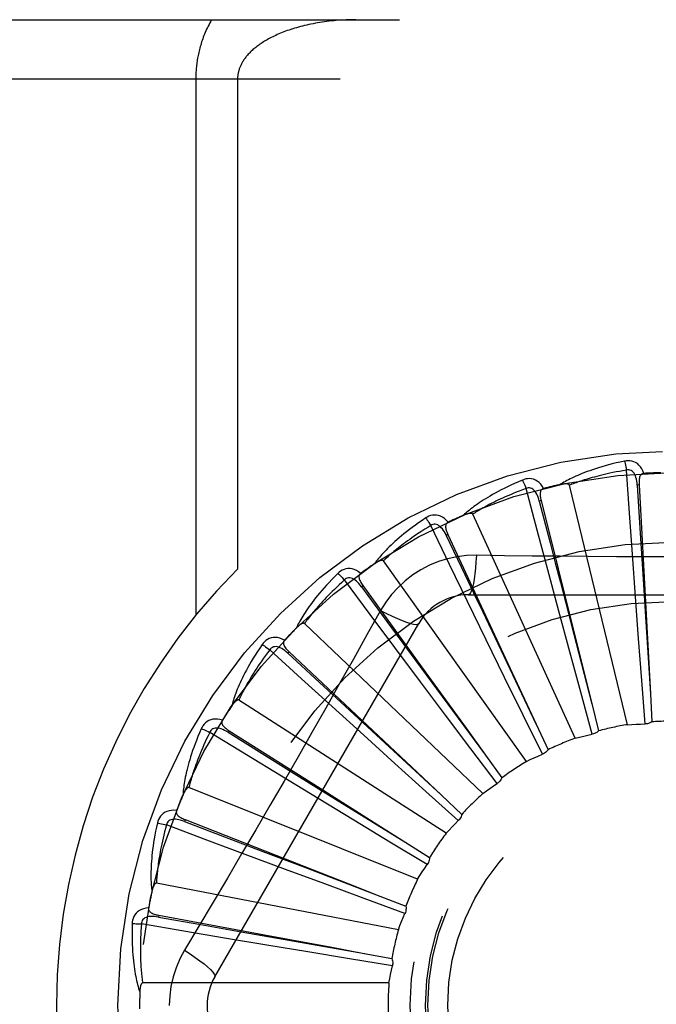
# Model space of a CAD drawing. Header units: inches. Extents: x 0 to 80, y 0 to 51.8.
# Tile 38 of 50: x 21.1 to 21.4, y 29.8 to 30.3. Entities that reach past the tile are written whole.
import ezdxf

# ---------------------------------------------------------------- set-up
doc = ezdxf.new("R2010")
doc.units = ezdxf.units.IN
doc.header["$LTSCALE"] = 4.4
doc.header["$MEASUREMENT"] = 0
doc.linetypes.add('HIDDEN', pattern=[0.2, 0.1, -0.1])
doc.layers.add('DOOR_ASSEMBLY', color=7, linetype='CONTINUOUS')

msp = doc.modelspace()

# ---------------------------------------------------------------- linework, layer by layer
at = {"layer": 'DOOR_ASSEMBLY', "color": 8, "linetype": 'HIDDEN'}
for p, q in [((20.8413366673, 30.2754061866), (21.9033366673, 30.2754061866)), ((20.8113366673, 30.2454061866), (21.9033366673, 30.2454061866)), ((21.1780498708, 30.2454061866), (21.1780498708, 29.9733844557)), ((21.1992630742, 30.2454061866), (21.1992630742, 29.9967736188)), ((21.3980552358, 30.0251477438), (21.396529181, 30.0469458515)), ((21.39704295, 29.9178451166), (21.3675804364, 30.0392912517)), ((21.4029137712, 30.039457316), (21.4019556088, 30.0394047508)), ((21.4029137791, 30.0394571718), (21.4068524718, 29.9674675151)), ((21.3511849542, 30.0165124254), (21.3455611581, 30.0376278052)), ((21.3532475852, 30.0314828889), (21.352316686, 30.0312499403)), ((21.3532476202, 30.0314827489), (21.3707392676, 29.961539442)), ((21.3704981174, 29.9109573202), (21.3185841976, 30.0246329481)), ((21.3995309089, 30.0043228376), (21.3980552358, 30.0251477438)), ((21.3067959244, 29.9991628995), (21.2972776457, 30.0188323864)), ((21.3059881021, 30.0142531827), (21.3051181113, 30.0138482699)), ((21.305988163, 30.0142530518), (21.3364005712, 29.948884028)), ((21.3565750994, 29.9963431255), (21.3511849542, 30.0165124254)), ((21.4011028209, 29.9826259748), (21.3995309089, 30.0043228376)), ((21.3457365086, 29.8991703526), (21.2732474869, 30.0009669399)), ((21.3159057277, 29.9803781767), (21.3067959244, 29.9991628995)), ((21.3622247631, 29.9753358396), (21.3565750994, 29.9963431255)), ((21.2664924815, 29.9737262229), (21.2534237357, 29.9912389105)), ((21.2628434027, 29.9883909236), (21.2620657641, 29.9878286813)), ((21.2628434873, 29.9883908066), (21.2948279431, 29.9441445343)), ((21.3163947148, 29.983739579), (21.5232786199, 29.983739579)), ((21.3254289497, 29.9608197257), (21.3159057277, 29.9803781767)), ((21.4026617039, 29.9614815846), (21.4011028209, 29.9826259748)), ((21.278992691, 29.9570050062), (21.2664924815, 29.9737262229)), ((21.3677570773, 29.9548685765), (21.3622247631, 29.9753358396)), ((21.4060068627, 29.9752834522), (21.408697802, 29.9334644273)), ((21.1876936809, 29.7899895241), (21.2911356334, 29.9691562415)), ((21.3236530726, 29.8829102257), (21.2332088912, 29.9691485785)), ((21.368429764, 29.969054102), (21.3789863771, 29.928500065)), ((21.4068524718, 29.9674675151), (21.4086941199, 29.9335222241)), ((21.3347347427, 29.9417693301), (21.3254289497, 29.9608197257)), ((21.3707392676, 29.961539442), (21.3789718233, 29.9285561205)), ((21.4042519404, 29.9402465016), (21.4026617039, 29.9614815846)), ((21.2317312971, 29.9411217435), (21.2155844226, 29.9558446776)), ((21.225372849, 29.9548308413), (21.2247156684, 29.9541315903)), ((21.2253729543, 29.9548307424), (21.2651530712, 29.917437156)), ((21.2920452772, 29.9396022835), (21.278992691, 29.9570050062)), ((21.2873231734, 29.953479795), (21.3001404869, 29.9360766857)), ((21.3327106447, 29.9558258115), (21.350751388, 29.918002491)), ((21.3733373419, 29.9343181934), (21.3677570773, 29.9548685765)), ((21.3364005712, 29.948884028), (21.3507264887, 29.9180547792)), ((21.2471701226, 29.9270683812), (21.2317312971, 29.9411217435)), ((21.3047882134, 29.9226572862), (21.2920452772, 29.9396022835)), ((21.3441033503, 29.9226463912), (21.3347347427, 29.9417693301)), ((21.4059297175, 29.9182185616), (21.4042519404, 29.9402465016)), ((21.3001404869, 29.9360766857), (21.3250133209, 29.902351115)), ((21.3791536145, 29.9130058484), (21.3733373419, 29.9343181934)), ((21.4086941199, 29.9335222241), (21.4094507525, 29.9192829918)), ((21.3050459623, 29.8627646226), (21.1999155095, 29.9303278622)), ((21.3789718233, 29.9285561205), (21.382409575, 29.9147174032)), ((21.2632803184, 29.9124503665), (21.2471701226, 29.9270683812)), ((21.2560172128, 29.9251834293), (21.2718964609, 29.9105205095)), ((21.3176065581, 29.9056529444), (21.3047882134, 29.9226572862)), ((21.3538479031, 29.9028199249), (21.3441033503, 29.9226463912)), ((21.3507264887, 29.9180547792), (21.3567211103, 29.9051167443)), ((21.2037687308, 29.9025278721), (21.1851273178, 29.9139289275)), ((21.1949307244, 29.9147858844), (21.1944177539, 29.9139748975)), ((21.1949308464, 29.9147858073), (21.241068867, 29.8855964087)), ((21.2789998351, 29.898223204), (21.2632803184, 29.9124503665)), ((21.2718964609, 29.9105205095), (21.3027024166, 29.8821116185)), ((21.3309271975, 29.8880289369), (21.3176065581, 29.9056529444)), ((21.2215881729, 29.8916502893), (21.2037687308, 29.9025278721)), ((21.2948046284, 29.8839520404), (21.2789998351, 29.898223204)), ((21.3249789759, 29.9023977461), (21.3333138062, 29.8908280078)), ((21.240173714, 29.8803453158), (21.2215881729, 29.8916502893)), ((21.2306321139, 29.8914737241), (21.2489993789, 29.8800809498)), ((21.2905876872, 29.8394616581), (21.1745706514, 29.8859078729)), ((21.3112199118, 29.8691674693), (21.2948046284, 29.8839520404)), ((21.2583016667, 29.8693501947), (21.240173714, 29.8803453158)), ((21.2489993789, 29.8800809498), (21.2846250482, 29.8580155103)), ((21.3026598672, 29.8821509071), (21.3130336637, 29.872367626)), ((21.1726172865, 29.8697033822), (21.1722670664, 29.8688099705)), ((21.172617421, 29.8697033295), (21.2234457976, 29.8497730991)), ((21.2765216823, 29.8583280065), (21.2583016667, 29.8693501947)), ((21.1836154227, 29.8593394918), (21.1631532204, 29.8670066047)), ((21.2031714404, 29.8520308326), (21.1836154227, 29.8593394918)), ((21.2954383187, 29.8469172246), (21.2765216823, 29.8583280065)), ((21.2120853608, 29.8535690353), (21.2322768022, 29.845858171)), ((21.2845758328, 29.8580460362), (21.2966136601, 29.8504028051)), ((21.2235605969, 29.8444474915), (21.2031714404, 29.8520308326)), ((21.2434417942, 29.8370818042), (21.2235605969, 29.8444474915)), ((21.2322768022, 29.845858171), (21.271434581, 29.830933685)), ((21.2808008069, 29.813843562), (21.1580903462, 29.8374940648)), ((21.2634185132, 29.8297069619), (21.2434417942, 29.8370818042)), ((21.284152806, 29.8220823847), (21.2634185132, 29.8297069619)), ((21.271380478, 29.8309543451), (21.284647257, 29.8257274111)), ((21.1592390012, 29.8212127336), (21.1590641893, 29.8202691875)), ((21.1592391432, 29.8212127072), (21.2129208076, 29.8112619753)), ((21.1719997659, 29.8131175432), (21.1504563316, 29.8167736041)), ((21.1925855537, 29.8096419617), (21.1719997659, 29.8131175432)), ((21.2140414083, 29.8060543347), (21.1925855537, 29.8096419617)), ((21.2010472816, 29.8128393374), (21.222333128, 29.8090890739)), ((21.222333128, 29.8090890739), (21.2636077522, 29.8018449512)), ((21.234957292, 29.8025842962), (21.2140414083, 29.8060543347)), ((21.2559687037, 29.7991233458), (21.234957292, 29.8025842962)), ((21.2777712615, 29.7955605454), (21.2559687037, 29.7991233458)), ((21.2635507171, 29.8018549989), (21.2775669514, 29.7992332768)), ((21.2760390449, 29.7868362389), (21.151070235, 29.7868362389))]:
    msp.add_line(p, q, dxfattribs=at)
for points in [[(21.1860883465, 30.2754061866), (21.1856331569, 30.2746033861), (21.1851922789, 30.2737976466), (21.1847656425, 30.2729886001), (21.1843534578, 30.2721773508), (21.1839559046, 30.2713646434), (21.1835730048, 30.2705511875), (21.1832048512, 30.2697377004), (21.1828514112, 30.2689249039), (21.1825127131, 30.2681135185), (21.1821886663, 30.267304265), (21.181879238, 30.2664978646), (21.1815842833, 30.2656950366), (21.1813037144, 30.2648965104), (21.1810373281, 30.2641029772), (21.1807849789, 30.263315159), (21.1805464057, 30.2625336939), (21.1803214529, 30.2617594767), (21.1801096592, 30.260992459), (21.1799106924, 30.2602331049), (21.17972401, 30.2594807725), (21.1795490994, 30.258735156), (21.1793855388, 30.2579957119), (21.1792328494, 30.2572619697), (21.1790906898, 30.2565334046), (21.1789586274, 30.2558093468), (21.1788364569, 30.2550897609), (21.1787238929, 30.2543743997), (21.1786207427, 30.2536632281), (21.178526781, 30.2529561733), (21.1784418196, 30.2522531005), (21.1783656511, 30.251553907), (21.1782981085, 30.2508584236), (21.1782390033, 30.2501665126), (21.1781881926, 30.2494779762), (21.1781455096, 30.248792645), (21.1781108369, 30.2481102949), (21.1780840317, 30.2474307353), (21.1780650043, 30.2467536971), (21.1780536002, 30.2460788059), (21.1780498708, 30.2454061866)], [(21.2592630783, 30.2754061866), (21.2580075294, 30.2753996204), (21.2567544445, 30.2753799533), (21.2555033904, 30.2753472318), (21.2542556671, 30.2753015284), (21.2530121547, 30.2752429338), (21.2517736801, 30.2751715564), (21.2505411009, 30.2750875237), (21.2493152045, 30.2749909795), (21.248096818, 30.2748820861), (21.24688668, 30.2747610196), (21.2456855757, 30.2746279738), (21.2444941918, 30.2744831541), (21.2433132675, 30.2743267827), (21.2421434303, 30.2741590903), (21.2409853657, 30.2739803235), (21.2398396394, 30.2737907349), (21.2387068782, 30.2735905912), (21.2375875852, 30.2733801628), (21.2364823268, 30.2731597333), (21.2353915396, 30.2729295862), (21.2343157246, 30.2726900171), (21.2332552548, 30.2724413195), (21.2322105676, 30.2721837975), (21.2311819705, 30.27191775), (21.2301698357, 30.2716434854), (21.2291744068, 30.271361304), (21.2281959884, 30.2710715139), (21.2272347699, 30.2707744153), (21.2262909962, 30.2704703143), (21.2253648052, 30.2701595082), (21.2244563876, 30.2698422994), (21.2235658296, 30.2695189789), (21.2226932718, 30.2691898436), (21.2218387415, 30.2688551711), (21.2210023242, 30.2685152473), (21.2201839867, 30.2681703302), (21.219383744, 30.2678206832), (21.2186015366, 30.2674665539), (21.2178373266, 30.2671081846), (21.2170910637, 30.2667458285), (21.2163627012, 30.2663797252), (21.2156521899, 30.2660101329), (21.2149595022, 30.2656373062), (21.2142845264, 30.2652614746), (21.2136272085, 30.2648828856), (21.2129873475, 30.2645017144), (21.2123648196, 30.264118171), (21.211759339, 30.2637323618), (21.2111707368, 30.2633444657), (21.2105985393, 30.2629544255), (21.2100420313, 30.2625619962), (21.2095017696, 30.2621678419), (21.2089774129, 30.2617718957), (21.2084709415, 30.2613761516), (21.2079844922, 30.2609826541), (21.207517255, 30.2605914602), (21.2070702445, 30.2602041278), (21.206640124, 30.2598182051), (21.2062239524, 30.259431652), (21.2058215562, 30.2590444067), (21.205431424, 30.2586552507), (21.2050546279, 30.2582654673), (21.2046918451, 30.2578759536), (21.2043427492, 30.257486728), (21.2040072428, 30.2570979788), (21.2036853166, 30.2567100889), (21.2033769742, 30.2563234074), (21.2030820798, 30.2559382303), (21.2028005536, 30.2555548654), (21.2025322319, 30.2551736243), (21.2022770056, 30.2547948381), (21.2020346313, 30.2544187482), (21.2018049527, 30.2540456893), (21.2015875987, 30.2536756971), (21.2013822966, 30.2533089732), (21.2011885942, 30.2529453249), (21.2010060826, 30.2525846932), (21.2008343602, 30.2522268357), (21.2006729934, 30.2518715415), (21.2005216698, 30.2515186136), (21.2003800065, 30.2511678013), (21.2002477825, 30.2508190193), (21.200124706, 30.250472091), (21.2000106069, 30.2501270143), (21.1999052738, 30.2497837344), (21.1998085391, 30.2494422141), (21.1997202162, 30.2491024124), (21.1996401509, 30.248764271), (21.1995681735, 30.2484277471), (21.1995041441, 30.2480927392), (21.1994478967, 30.2477590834), (21.1993993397, 30.2474269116), (21.1993584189, 30.2470974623), (21.1993248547, 30.2467672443), (21.1992982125, 30.2464330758), (21.1992789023, 30.2460952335), (21.1992672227, 30.2457528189), (21.1992630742, 30.2454061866)], [(21.3955862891, 30.0515227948), (21.3934070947, 30.0510548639), (21.3913274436, 30.0505782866), (21.3893489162, 30.050096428), (21.3874651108, 30.0496101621), (21.3856715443, 30.0491203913), (21.3839641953, 30.0486286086), (21.382338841, 30.0481357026), (21.3807917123, 30.0476430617), (21.3793188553, 30.0471515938), (21.3779166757, 30.0466626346), (21.3765813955, 30.0461771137), (21.3753096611, 30.0456963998), (21.3740975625, 30.0452220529), (21.3729430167, 30.0447538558), (21.3718431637, 30.0442920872), (21.3707965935, 30.0438361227), (21.3698016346, 30.0433850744), (21.3688564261, 30.0429393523), (21.3679593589, 30.0424986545), (21.3671081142, 30.0420638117), (21.3663006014, 30.0416352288), (21.365534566, 30.0412136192), (21.3648077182, 30.040800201), (21.3641181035, 30.0403936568), (21.3634628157, 30.039992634), (21.3628425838, 30.0395980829)], [(21.4053319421, 30.0452863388), (21.4048441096, 30.0465540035), (21.4042727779, 30.0476809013), (21.4036149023, 30.0486748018), (21.4028776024, 30.0495260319), (21.4020633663, 30.0502345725), (21.4011838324, 30.0507995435), (21.400240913, 30.0512199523), (21.399267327, 30.0515069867), (21.3982878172, 30.0516609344), (21.397329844, 30.0517060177), (21.3964334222, 30.0516611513), (21.3955862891, 30.0515227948)], [(21.3955862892, 30.051522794), (21.3957394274, 30.050922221), (21.3958994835, 30.0502334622), (21.3960608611, 30.0494800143), (21.3962215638, 30.0486711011), (21.3963794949, 30.0478161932), (21.396528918, 30.0469458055)], [(21.396529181, 30.0469458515), (21.394705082, 30.0466355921), (21.3929568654, 30.0463224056), (21.3912861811, 30.0460058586), (21.3896880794, 30.0456872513), (21.3881591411, 30.0453675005), (21.3866964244, 30.045047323), (21.3852967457, 30.0447275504), (21.383957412, 30.0444087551), (21.3826754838, 30.0440916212), (21.3814485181, 30.043776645), (21.3802738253, 30.0434643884), (21.3791492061, 30.0431553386), (21.3780722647, 30.0428500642), (21.3770409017, 30.0425488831), (21.3760527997, 30.0422523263), (21.3751062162, 30.0419603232), (21.3741990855, 30.0416730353), (21.3733300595, 30.0413902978), (21.3724975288, 30.0411119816), (21.3717002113, 30.0408381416), (21.3709367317, 30.0405687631), (21.3702057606, 30.0403039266), (21.3695059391, 30.040043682), (21.3688359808, 30.0397881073), (21.3681939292, 30.0395373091), (21.3675804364, 30.0392912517)], [(21.4019541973, 30.0394043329), (21.401867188, 30.0404384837), (21.4017368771, 30.0414126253), (21.4015600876, 30.0423288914), (21.4013352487, 30.0431834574), (21.4010578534, 30.0439750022), (21.4007280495, 30.0446964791), (21.400346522, 30.0453455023), (21.3999112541, 30.0459044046), (21.3994221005, 30.0463548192), (21.3988847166, 30.0466960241), (21.3983024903, 30.0469199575), (21.3977003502, 30.0470334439), (21.3971072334, 30.0470416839), (21.3965248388, 30.0469455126)], [(21.4053352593, 30.0452864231), (21.4048785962, 30.0452165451), (21.4044722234, 30.0450710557), (21.4041155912, 30.0448447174), (21.4038103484, 30.0445532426), (21.4035606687, 30.0442101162), (21.4033584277, 30.0438167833), (21.4031981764, 30.0433770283), (21.4030760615, 30.0428973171), (21.4029879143, 30.0423838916), (21.4029292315, 30.0418412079), (21.402894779, 30.0412753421), (21.40288258, 30.0406876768), (21.4028884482, 30.040082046), (21.4029137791, 30.0394571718)], [(21.3437691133, 30.0419435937), (21.3417178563, 30.0410717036), (21.3397659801, 30.0402101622), (21.3379143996, 30.0393625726), (21.3361566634, 30.0385285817), (21.3344881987, 30.037708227), (21.3329047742, 30.0369022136), (21.3314020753, 30.0361106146), (21.3299761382, 30.0353340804), (21.3286229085, 30.0345727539), (21.3273386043, 30.0338272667), (21.3261193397, 30.0330978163), (21.3249615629, 30.0323851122), (21.3238611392, 30.0316899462), (21.3228160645, 30.0310117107), (21.3218234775, 30.0303501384), (21.3208821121, 30.0297043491), (21.3199904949, 30.0290731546), (21.319146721, 30.0284566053), (21.3183492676, 30.0278541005), (21.3175957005, 30.0272660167), (21.3168838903, 30.026692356), (21.3162114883, 30.0261333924), (21.3155760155, 30.0255898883), (21.3149758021, 30.0250601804), (21.3144082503, 30.0245423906), (21.313873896, 30.0240375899)], [(21.3545189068, 30.0376642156), (21.3537999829, 30.038816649), (21.3530257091, 30.0398150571), (21.3521916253, 30.0406664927), (21.3513065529, 30.041362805), (21.350372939, 30.0419044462), (21.3494023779, 30.0422927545), (21.3483969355, 30.0425271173), (21.3473866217, 30.0426247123), (21.3463956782, 30.0425905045), (21.3454464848, 30.0424534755), (21.3445747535, 30.042239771), (21.3437691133, 30.0419435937)], [(21.3437691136, 30.041943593), (21.3440331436, 30.0413828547), (21.3443206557, 30.0407368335), (21.344621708, 30.0400275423), (21.3449325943, 30.0392636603), (21.3452494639, 30.0384540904), (21.3455609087, 30.0376277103)], [(21.3523153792, 30.0312492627), (21.3520342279, 30.0322482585), (21.3517219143, 30.0331801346), (21.3513749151, 30.0340463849), (21.3509924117, 30.0348429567), (21.3505702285, 30.0355676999), (21.3501098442, 30.036213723), (21.3496123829, 30.0367788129), (21.349079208, 30.0372452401), (21.3485136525, 30.0375949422), (21.3479214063, 30.0378282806), (21.3473073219, 30.0379379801), (21.3466945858, 30.03793546), (21.346110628, 30.0378313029), (21.3455569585, 30.0376266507)], [(21.3675804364, 30.0392912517), (21.3675087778, 30.0394486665), (21.367403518, 30.0395806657), (21.3672611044, 30.0396855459), (21.3670921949, 30.0397684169), (21.3669055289, 30.0398330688), (21.366703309, 30.0398817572), (21.3664909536, 30.0399175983), (21.3662675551, 30.0399418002), (21.3660337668, 30.0399564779), (21.3657903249, 30.0399620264), (21.3655380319, 30.0399594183), (21.3652773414, 30.039949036), (21.3650093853, 30.0399316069), (21.3647329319, 30.0399070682), (21.3644474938, 30.0398757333), (21.3641519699, 30.0398372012), (21.3638454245, 30.0397915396), (21.3635268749, 30.0397376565), (21.3631948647, 30.0396743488), (21.3628498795, 30.0396020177)], [(21.4019556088, 30.0394047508), (21.4033352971, 30.0175781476), (21.4039846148, 30.0071994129), (21.4046330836, 29.9968534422), (21.4060068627, 29.9752834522)], [(21.3455611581, 30.0376278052), (21.34382874, 30.0369779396), (21.3421713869, 30.0363395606), (21.3405908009, 30.035712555), (21.3390818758, 30.0350972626), (21.3376410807, 30.0344939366), (21.3362653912, 30.0339027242), (21.3349515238, 30.0333238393), (21.3336967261, 30.0327573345), (21.332497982, 30.0322033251), (21.3313527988, 30.0316618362), (21.3302584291, 30.0311329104), (21.3292126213, 30.03061661), (21.3282129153, 30.0301130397), (21.3272571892, 30.0296221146), (21.3263430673, 30.0291439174), (21.3254688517, 30.0286780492), (21.3246324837, 30.0282242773), (21.3238326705, 30.027782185), (21.3230678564, 30.0273513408), (21.322336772, 30.0269315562), (21.3216380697, 30.0265225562), (21.3209704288, 30.0261241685), (21.3203325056, 30.0257361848), (21.3197230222, 30.0253584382), (21.3191400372, 30.0249906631), (21.3185841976, 30.0246329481)], [(21.3545228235, 30.03766524), (21.3540872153, 30.0375100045), (21.3537154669, 30.03729012), (21.3534080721, 30.0370003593), (21.3531635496, 30.0366564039), (21.3529833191, 30.0362722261), (21.3528591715, 30.0358477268), (21.3527850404, 30.035385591), (21.3527559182, 30.0348914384), (21.3527665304, 30.0343706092), (21.3528116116, 30.0338266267), (21.3528848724, 30.0332644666), (21.3529841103, 30.0326851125), (21.3531044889, 30.0320915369), (21.3532476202, 30.0314827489)], [(21.352316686, 30.0312499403), (21.3578021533, 30.01007888), (21.3604039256, 30.0000105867), (21.3629986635, 29.9899743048), (21.368429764, 29.969054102)], [(21.3060666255, 30.0205634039), (21.3051425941, 30.0215589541), (21.3041933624, 30.0223927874), (21.3032132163, 30.023070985), (21.3022123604, 30.023587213), (21.3011931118, 30.0239423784), (21.3001666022, 30.0241399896), (21.299134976, 30.024179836), (21.2981244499, 30.0240844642), (21.2971578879, 30.0238633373), (21.2962517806, 30.0235491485), (21.2954362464, 30.0231743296), (21.2947012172, 30.0227310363)], [(21.3185841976, 30.0246329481), (21.3184840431, 30.0247739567), (21.3183557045, 30.0248836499), (21.3181960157, 30.0249596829), (21.3180144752, 30.02500909), (21.317818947, 30.0250372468), (21.3176111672, 30.0250467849), (21.3173958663, 30.0250417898), (21.3171719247, 30.0250232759), (21.3169395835, 30.0249934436), (21.3166994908, 30.0249528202), (21.3164522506, 30.0249025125), (21.3161982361, 30.0248429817), (21.3159384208, 30.0247751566), (21.3156716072, 30.0246987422), (21.3153972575, 30.024613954), (21.3151143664, 30.02452019), (21.3148220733, 30.0244173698), (21.3145194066, 30.0243041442), (21.3142049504, 30.0241789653), (21.3138791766, 30.0240423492)], [(21.2947012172, 30.0227310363), (21.2928520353, 30.0214866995), (21.2910984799, 30.0202713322), (21.2894407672, 30.0190886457), (21.2878726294, 30.0179370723), (21.2863895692, 30.0168157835), (21.2849872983, 30.0157246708), (21.2836615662, 30.0146629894), (21.2824083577, 30.0136306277), (21.2812236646, 30.0126269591), (21.2801036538, 30.0116518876), (21.2790444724, 30.010704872), (21.2780424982, 30.0097859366), (21.2770935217, 30.0088950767), (21.2761956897, 30.0080313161), (21.2753462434, 30.0071938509), (21.2745441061, 30.0063815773), (21.2737880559, 30.0055930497), (21.2730762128, 30.004827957), (21.2724071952, 30.0040854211), (21.2717785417, 30.0033653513), (21.2711881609, 30.0026673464), (21.2706336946, 30.001991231), (21.2701125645, 30.0013372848), (21.2696234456, 30.0007035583), (21.2691641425, 30.0000877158), (21.2687349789, 29.9994909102)], [(21.2972776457, 30.0188323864), (21.2956995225, 30.0178664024), (21.2941929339, 30.0169259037), (21.2927595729, 30.016011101), (21.2913943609, 30.0151213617), (21.2900937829, 30.0142562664), (21.2888548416, 30.013415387), (21.2876742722, 30.0125983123), (21.2865493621, 30.0118045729), (21.2854771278, 30.0110337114), (21.284455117, 30.0102852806), (21.2834806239, 30.0095588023), (21.2825514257, 30.0088539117), (21.2816650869, 30.008170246), (21.2808195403, 30.0075073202), (21.2800124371, 30.0068647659), (21.2792421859, 30.0062418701), (21.278506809, 30.0056380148), (21.2778051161, 30.0050525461), (21.2771356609, 30.0044847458), (21.2764972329, 30.0039341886), (21.2758885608, 30.0034003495), (21.2753083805, 30.0028828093), (21.2747554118, 30.0023811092), (21.2742284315, 30.0018948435), (21.2737255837, 30.0014233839), (21.2732474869, 30.0009669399)], [(21.2947012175, 30.0227310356), (21.2950665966, 30.0222303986), (21.2954711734, 30.0216504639), (21.2959010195, 30.021010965), (21.2963508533, 30.020319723), (21.2968152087, 30.0195847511), (21.2972774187, 30.018832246)], [(21.3051169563, 30.0138473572), (21.3046518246, 30.0147750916), (21.3041687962, 30.0156310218), (21.3036641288, 30.0164159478), (21.3031377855, 30.0171257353), (21.3025860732, 30.0177574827), (21.3020117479, 30.018304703), (21.3014163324, 30.0187654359), (21.3008045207, 30.0191225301), (21.300183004, 30.0193588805), (21.2995573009, 30.0194759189), (21.298933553, 30.0194674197), (21.2983323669, 30.0193489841), (21.2977786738, 30.0191361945), (21.2972737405, 30.0188304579)], [(21.3060696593, 30.0205647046), (21.305671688, 30.0203301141), (21.3053485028, 30.0200440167), (21.3051015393, 30.0197013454), (21.304926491, 30.0193173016), (21.3048222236, 30.0189059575), (21.3047806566, 30.0184656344), (21.3047953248, 30.0179978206), (21.3048602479, 30.0175070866), (21.3049692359, 30.0169976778), (21.3051164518, 30.0164720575), (21.3052947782, 30.0159339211), (21.3055018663, 30.0153838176), (21.3057324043, 30.0148237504), (21.305988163, 30.0142530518)], [(21.3051181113, 30.0138482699), (21.3145110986, 29.9940979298), (21.3189712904, 29.9847039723), (21.3234185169, 29.9753401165), (21.3327106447, 29.9558258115)], [(21.320378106, 30.00376049), (21.3154438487, 30.0036103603), (21.3105764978, 30.0030261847), (21.3057910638, 30.002010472), (21.301120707, 30.0005720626), (21.2965895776, 29.9987184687), (21.292240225, 29.9964656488), (21.2881117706, 29.9938277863), (21.2842351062, 29.9908309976), (21.2806436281, 29.9875041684), (21.2773595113, 29.9838627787), (21.2744104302, 29.979929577), (21.2718053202, 29.9757169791)], [(21.320378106, 30.00376049), (21.3201825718, 30.0003751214), (21.3199286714, 29.9971912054), (21.319625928, 29.9943083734), (21.3192756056, 29.9917089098), (21.3188777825, 29.9893979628), (21.318437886, 29.9874357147), (21.3179621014, 29.9858540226), (21.3174575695, 29.9846913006), (21.3169300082, 29.9839792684), (21.3163947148, 29.983739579)], [(21.5192952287, 30.00376049), (21.5051264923, 30.0035510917), (21.4909978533, 30.0033907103), (21.476795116, 30.0032439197), (21.4625842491, 30.0031142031), (21.4483547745, 30.003021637), (21.4341251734, 30.0029544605), (21.4198864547, 30.0029376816), (21.405646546, 30.002951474), (21.3914119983, 30.0030170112), (21.3771768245, 30.0031085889), (21.3629670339, 30.0032381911), (21.3487570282, 30.0033873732), (21.3345976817, 30.0035509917), (21.320378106, 30.00376049)], [(21.2732474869, 30.0009669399), (21.2731224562, 30.001086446), (21.2729756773, 30.0011698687), (21.272804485, 30.0012143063), (21.2726168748, 30.0012284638), (21.2724195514, 30.0012191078), (21.2722137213, 30.001189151), (21.2720032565, 30.0011435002), (21.2717868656, 30.0010829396), (21.2715643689, 30.0010096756), (21.2713363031, 30.0009243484), (21.2711030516, 30.0008281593), (21.2708648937, 30.0007216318), (21.2706226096, 30.000605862), (21.2703750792, 30.0004803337), (21.2701217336, 30.0003451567), (21.2698616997, 30.0001995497), (21.269589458, 30.0000401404), (21.2693183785, 29.9998748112), (21.2690614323, 29.9997111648), (21.2688142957, 29.9995466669)], [(21.2501560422, 29.9945795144), (21.2485757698, 29.9930077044), (21.2470839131, 29.9914824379), (21.2456799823, 29.9900073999), (21.2443581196, 29.9885798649), (21.2431140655, 29.9871981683), (21.2419436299, 29.9858613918), (21.2408427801, 29.9845679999), (21.2398075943, 29.9833171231), (21.2388342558, 29.9821073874), (21.2379190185, 29.9809379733), (21.2370582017, 29.9798076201), (21.2362482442, 29.9787156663), (21.2354850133, 29.9776613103), (21.234766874, 29.9766432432), (21.2340912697, 29.9756601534), (21.2334573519, 29.9747107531), (21.2328641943, 29.9737933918), (21.2323100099, 29.9729074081), (21.2317936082, 29.9720516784), (21.2313125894, 29.9712256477), (21.2308649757, 29.9704285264), (21.2304484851, 29.9696596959), (21.2300605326, 29.9689189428), (21.2297001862, 29.9682041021), (21.2293657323, 29.967512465), (21.2290572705, 29.9668452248)], [(21.2617262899, 29.9946019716), (21.2606305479, 29.9954046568), (21.259540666, 29.9960437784), (21.2584498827, 29.9965242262), (21.2573694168, 29.9968417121), (21.2563013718, 29.9969975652), (21.2552560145, 29.996997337), (21.2542354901, 29.9968412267), (21.2532612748, 29.9965563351), (21.2523540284, 29.9961562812), (21.2515237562, 29.9956762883), (21.2507938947, 29.995153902), (21.2501560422, 29.9945795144)], [(21.2501560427, 29.9945795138), (21.2506095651, 29.9941570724), (21.251116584, 29.9936641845), (21.2516596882, 29.9931175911), (21.2522322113, 29.9925239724), (21.2528272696, 29.9918901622), (21.2534235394, 29.9912387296)], [(21.2617294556, 29.9946042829), (21.2613828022, 29.9942983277), (21.2611194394, 29.9939560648), (21.2609417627, 29.9935728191), (21.2608425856, 29.9931626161), (21.2608180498, 29.9927389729), (21.2608605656, 29.9922987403), (21.2609635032, 29.9918421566), (21.261120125, 29.9913725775), (21.2613235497, 29.9908930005), (21.2615675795, 29.9904047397), (21.2618445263, 29.9899100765), (21.2621519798, 29.9894091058), (21.2624843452, 29.9889027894), (21.2628434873, 29.9883908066)], [(21.2534237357, 29.9912389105), (21.2520569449, 29.9899917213), (21.2507555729, 29.9887830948), (21.2495212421, 29.9876135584), (21.2483490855, 29.9864815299), (21.247235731, 29.985385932), (21.2461783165, 29.9843257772), (21.2451737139, 29.9833000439), (21.2442193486, 29.9823077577), (21.2433123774, 29.981347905), (21.2424504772, 29.9804195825), (21.2416310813, 29.9795218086), (21.2408520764, 29.9786538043), (21.2401111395, 29.9778147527), (21.2394063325, 29.9770037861), (21.238735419, 29.9762200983), (21.238096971, 29.975462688), (21.2374891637, 29.9747305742), (21.2369109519, 29.9740228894), (21.2363610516, 29.9733386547), (21.2358383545, 29.9726772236), (21.2353417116, 29.9720378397), (21.234869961, 29.9714198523), (21.2344219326, 29.9708225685), (21.2339965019, 29.9702453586), (21.2335919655, 29.9696872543), (21.2332088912, 29.9691485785)], [(21.2620648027, 29.9878275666), (21.2614325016, 29.9886505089), (21.2607962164, 29.9893995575), (21.2601521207, 29.99007479), (21.259500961, 29.9906721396), (21.2588396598, 29.9911880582), (21.2581721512, 29.9916166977), (21.2575003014, 29.9919564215), (21.2568319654, 29.9921912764), (21.2561769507, 29.9923057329), (21.2555404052, 29.9923022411), (21.2549295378, 29.9921758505), (21.2543616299, 29.9919457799), (21.2538582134, 29.9916320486), (21.253420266, 29.9912362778)], [(21.2620657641, 29.9878286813), (21.2750267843, 29.9702128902), (21.2873231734, 29.953479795)], [(21.2718053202, 29.9757169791), (21.2649022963, 29.9633417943), (21.2579768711, 29.9510258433), (21.2510026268, 29.9386525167), (21.2440095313, 29.9262806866), (21.2369749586, 29.913911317), (21.2299183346, 29.9015545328), (21.2228135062, 29.8892150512), (21.2156816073, 29.8768898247), (21.2085075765, 29.8645951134), (21.2013106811, 29.8523128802), (21.1940935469, 29.8400716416), (21.1868593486, 29.8278400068), (21.1796379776, 29.8156594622), (21.1723467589, 29.8034496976)], [(21.2718035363, 29.975717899), (21.2748342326, 29.9741939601), (21.2777192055, 29.9728215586), (21.280367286, 29.9716422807), (21.2827935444, 29.9706459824), (21.2849937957, 29.9698350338), (21.286913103, 29.9692348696), (21.2885208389, 29.9688560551), (21.2897799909, 29.9687116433), (21.2906602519, 29.9688124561), (21.2911354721, 29.9691559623)], [(21.2332088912, 29.9691485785), (21.2330635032, 29.9692422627), (21.232903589, 29.9692963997), (21.2327270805, 29.969307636), (21.2325401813, 29.9692860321), (21.2323481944, 29.9692395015), (21.2321517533, 29.9691711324), (21.2319537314, 29.9690864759), (21.2317527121, 29.9689860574), (21.2315481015, 29.9688720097), (21.2313403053, 29.9687450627), (21.231129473, 29.9686064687), (21.2309157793, 29.9684567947), (21.2306997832, 29.9682972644), (21.2304804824, 29.9681271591), (21.2302572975, 29.967946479), (21.230029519, 29.9677542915), (21.2297961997, 29.9675500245), (21.2295574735, 29.9673325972), (21.2293131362, 29.9671005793), (21.2290632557, 29.9668544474)], [(21.2117435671, 29.9585064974), (21.2104893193, 29.9566640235), (21.209313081, 29.9548839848), (21.2082136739, 29.953169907), (21.2071858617, 29.9515180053), (21.206225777, 29.9499258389), (21.2053294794, 29.9483917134), (21.2044932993, 29.9469133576), (21.2037135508, 29.9454891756), (21.2029867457, 29.9441170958), (21.202309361, 29.9427956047), (21.2016780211, 29.9415227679), (21.2010893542, 29.9402972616), (21.200539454, 29.9391175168), (21.2000269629, 29.9379819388), (21.1995496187, 29.9368887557), (21.1991068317, 29.9358365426), (21.1986980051, 29.9348235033), (21.198321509, 29.9338486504), (21.1979763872, 29.9329106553), (21.1976603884, 29.9320085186), (21.1973717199, 29.9311410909), (21.1971082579, 29.9303073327), (21.1968675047, 29.9295065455), (21.1966489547, 29.928736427), (21.196451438, 29.9279939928), (21.1962748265, 29.9272804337)], [(21.2231004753, 29.9607182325), (21.2218726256, 29.9612990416), (21.2206814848, 29.9617203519), (21.219519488, 29.9619856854), (21.2183984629, 29.9620929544), (21.2173202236, 29.9620438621), (21.2162938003, 29.9618458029), (21.2153212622, 29.9614993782), (21.2144185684, 29.9610352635), (21.2136034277, 29.9604707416), (21.2128789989, 29.9598422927), (21.2122611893, 29.9591912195), (21.2117435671, 29.9585064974)], [(21.2117435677, 29.9585064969), (21.2122688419, 29.9581775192), (21.212859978, 29.9577894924), (21.213496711, 29.9573555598), (21.214171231, 29.9568810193), (21.2148754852, 29.9563712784), (21.2155842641, 29.9558444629)], [(21.2231030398, 29.960720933), (21.2228206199, 29.9603550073), (21.22262683, 29.9599691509), (21.2225249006, 29.9595592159), (21.2225051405, 29.959137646), (21.2225612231, 29.958717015), (21.2226862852, 29.9582927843), (21.2228737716, 29.9578639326), (21.2231164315, 29.9574324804), (21.2234069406, 29.9570000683), (21.2237389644, 29.9565668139), (21.2241045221, 29.9561335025), (21.2245012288, 29.9556997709), (21.2249234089, 29.9552655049), (21.2253729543, 29.9548307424)], [(21.2155844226, 29.9558446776), (21.2144783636, 29.9543613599), (21.2134292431, 29.9529282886), (21.2124385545, 29.9515462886), (21.2115018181, 29.9502128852), (21.2106159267, 29.9489263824), (21.2097782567, 29.947685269), (21.2089859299, 29.9464879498), (21.2082366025, 29.9453329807), (21.2075276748, 29.9442188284), (21.2068570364, 29.9431441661), (21.206222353, 29.9421075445), (21.2056216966, 29.9411077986), (21.2050529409, 29.9401436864), (21.2045143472, 29.9392139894), (21.2040038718, 29.9383174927), (21.2035203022, 29.9374529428), (21.2030620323, 29.9366190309), (21.2026281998, 29.9358147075), (21.2022177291, 29.9350387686), (21.2018296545, 29.9342903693), (21.2014629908, 29.9335685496), (21.2011167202, 29.9328724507), (21.2007898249, 29.9322011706), (21.2004813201, 29.9315538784), (21.2001897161, 29.9309293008), (21.1999155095, 29.9303278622)], [(21.2247149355, 29.9541303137), (21.223938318, 29.9548187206), (21.2231717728, 29.9554338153), (21.2224115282, 29.9559749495), (21.2216590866, 29.9564382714), (21.2209120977, 29.9568197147), (21.2201755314, 29.9571142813), (21.2194515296, 29.9573207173), (21.2187508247, 29.9574248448), (21.218085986, 29.9574132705), (21.2174616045, 29.9572893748), (21.2168856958, 29.9570496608), (21.2163715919, 29.9567162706), (21.2159366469, 29.9563129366), (21.2155815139, 29.9558414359)], [(21.2247156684, 29.9541315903), (21.2407762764, 29.9392870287), (21.2560172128, 29.9251834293)], [(21.2948279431, 29.9441445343), (21.315128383, 29.9160421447), (21.3249789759, 29.9023977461)], [(21.1999155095, 29.9303278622), (21.199755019, 29.9303923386), (21.1995877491, 29.9304152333), (21.1994123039, 29.930392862), (21.1992328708, 29.9303362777), (21.1990531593, 29.9302542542), (21.1988732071, 29.9301499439), (21.198694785, 29.9300293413), (21.1985164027, 29.9298926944), (21.1983370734, 29.9297419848), (21.1981570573, 29.9295780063), (21.197976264, 29.9294020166), (21.1977947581, 29.9292146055), (21.1976128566, 29.9290170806), (21.1974297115, 29.9288085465), (21.1972447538, 29.9285888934), (21.1970574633, 29.9283570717), (21.1968639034, 29.9281078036), (21.1966737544, 29.9278536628), (21.1964964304, 29.9276068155), (21.1963287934, 29.9273632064)], [(21.1915852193, 29.9201368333), (21.1902696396, 29.9204747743), (21.1890202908, 29.9206630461), (21.1878290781, 29.9207036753), (21.1867080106, 29.9205968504), (21.1856585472, 29.9203445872), (21.1846881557, 29.9199558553), (21.1837987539, 29.9194316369), (21.1830002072, 29.9188050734), (21.1823066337, 29.9180964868), (21.181714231, 29.9173422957), (21.1812308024, 29.916586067), (21.1808521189, 29.9158157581)], [(21.1915870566, 29.9201395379), (21.1913790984, 29.9197270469), (21.191261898, 29.9193116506), (21.1912394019, 29.9188898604), (21.1912997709, 29.9184721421), (21.191434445, 29.9180697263), (21.1916375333, 29.9176768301), (21.1919027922, 29.9172912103), (21.1922227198, 29.9169134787), (21.1925898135, 29.9165438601), (21.1929978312, 29.9161812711), (21.1934387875, 29.9158249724), (21.1939104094, 29.9154741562), (21.1944071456, 29.915127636), (21.1949308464, 29.9147858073)], [(21.39704295, 29.9178451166), (21.3992663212, 29.9179891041), (21.4014885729, 29.9180993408), (21.403709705, 29.9181758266), (21.4059297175, 29.9182185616)], [(21.4094507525, 29.9192829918), (21.4089146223, 29.9189690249), (21.4083535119, 29.9187086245), (21.4077616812, 29.9185001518), (21.4071540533, 29.9183472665), (21.4065453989, 29.9182538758), (21.4059297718, 29.9182185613)], [(21.1808521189, 29.9158157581), (21.1799692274, 29.9137692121), (21.1791511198, 29.9117987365), (21.1783959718, 29.9099075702), (21.1776993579, 29.9080910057), (21.1770579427, 29.9063459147), (21.1764681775, 29.9046698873), (21.175926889, 29.9030599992), (21.1754307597, 29.9015139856), (21.1749767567, 29.9000291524), (21.1745617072, 29.8986033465), (21.1741826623, 29.8972340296), (21.173836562, 29.8959192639), (21.1735198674, 29.8946567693), (21.1732315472, 29.893444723), (21.1729697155, 29.8922809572), (21.1727340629, 29.891163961), (21.1725243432, 29.8900918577), (21.172339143, 29.8890633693), (21.1721777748, 29.8880770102), (21.172038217, 29.8871313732), (21.1719189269, 29.8862249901), (21.1718180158, 29.8853564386), (21.1717331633, 29.8845245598), (21.1716643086, 29.8837269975), (21.1716108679, 29.8829605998), (21.17157249, 29.8822265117)], [(21.1851273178, 29.9139289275), (21.1843219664, 29.9122630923), (21.1835630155, 29.9106573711), (21.1828517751, 29.9091128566), (21.182184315, 29.907626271), (21.1815579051, 29.9061953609), (21.1809702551, 29.904818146), (21.1804188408, 29.903492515), (21.1799016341, 29.9022166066), (21.1794163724, 29.900988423), (21.1789612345, 29.8998062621), (21.1785342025, 29.898668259), (21.1781336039, 29.8975729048), (21.1777575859, 29.8965185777), (21.1774046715, 29.895503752), (21.1770730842, 29.8945268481), (21.1767618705, 29.8935864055), (21.176469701, 29.8926808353), (21.1761959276, 29.8918089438), (21.1759397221, 29.890969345), (21.175700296, 29.8901610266), (21.1754768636, 29.8893828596), (21.1752685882, 29.888633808), (21.1750746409, 29.8879127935), (21.174894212, 29.8872188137), (21.1747260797, 29.8865503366), (21.1745706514, 29.8859078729)], [(21.1808521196, 29.9158157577), (21.1814301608, 29.9155921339), (21.1820840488, 29.9153229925), (21.1827913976, 29.9150174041), (21.1835435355, 29.9146790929), (21.184331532, 29.9143118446), (21.1851272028, 29.9139286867)], [(21.1944172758, 29.9139735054), (21.193524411, 29.914502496), (21.1926553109, 29.9149614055), (21.1918063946, 29.9153488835), (21.1909798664, 29.915661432), (21.1901741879, 29.9158946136), (21.1893951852, 29.9160444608), (21.1886451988, 29.9161101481), (21.1879374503, 29.9160797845), (21.1872868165, 29.9159425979), (21.1866971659, 29.9157027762), (21.1861770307, 29.9153584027), (21.1857353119, 29.9149337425), (21.1853845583, 29.9144553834), (21.1851250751, 29.9139251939)], [(21.1944177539, 29.9139748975), (21.2129974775, 29.9024380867), (21.2306321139, 29.8914737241)], [(21.2651530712, 29.917437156), (21.2904050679, 29.8936844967), (21.3026598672, 29.8821509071)], [(21.3704981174, 29.9109573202), (21.3726540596, 29.9115194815), (21.3748152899, 29.9120482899), (21.3769818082, 29.9125437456), (21.3791536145, 29.9130058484)], [(21.382409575, 29.9147174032), (21.3819425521, 29.9143076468), (21.3814408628, 29.9139457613), (21.380899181, 29.9136290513), (21.3803314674, 29.9133639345), (21.3797514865, 29.9131570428), (21.3791536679, 29.9130058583)], [(21.3567211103, 29.9051167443), (21.356340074, 29.904626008), (21.3559159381, 29.9041757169), (21.3554439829, 29.9037622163), (21.3549367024, 29.90339445), (21.354406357, 29.9030815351), (21.3538479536, 29.9028199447)], [(21.3457365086, 29.8991703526), (21.3477471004, 29.9001303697), (21.3497691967, 29.9010586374), (21.3518027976, 29.9019551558), (21.3538479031, 29.9028199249)], [(21.3333138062, 29.8908280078), (21.3330325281, 29.8902740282), (21.3327012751, 29.8897516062), (21.3323161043, 29.88925626), (21.3318875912, 29.8887991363), (21.3314260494, 29.8883915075), (21.3309272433, 29.8880289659)], [(21.1745706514, 29.8859078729), (21.174400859, 29.8859408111), (21.174232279, 29.885931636), (21.1740642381, 29.8858764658), (21.1738987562, 29.8857869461), (21.1737378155, 29.8856723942), (21.1735808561, 29.8855359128), (21.1734284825, 29.8853837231), (21.1732791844, 29.8852157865), (21.1731316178, 29.8850338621), (21.1729858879, 29.8848387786), (21.1728416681, 29.8846317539), (21.17269891, 29.8844133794), (21.1725576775, 29.8841849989), (21.1724173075, 29.8839455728), (21.1722772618, 29.8836948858), (21.1721372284, 29.8834318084), (21.1719966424, 29.8831556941), (21.1718557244, 29.8828648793), (21.1717145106, 29.8825572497), (21.1715729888, 29.8822335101)], [(21.241068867, 29.8855964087), (21.2703597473, 29.8670519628), (21.2845758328, 29.8580460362)], [(21.3236530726, 29.8829102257), (21.3254456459, 29.884233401), (21.3272555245, 29.8855275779), (21.3290827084, 29.8867927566), (21.3309271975, 29.8880289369)], [(21.1683195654, 29.8743244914), (21.1669638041, 29.8744073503), (21.165701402, 29.874355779), (21.1645240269, 29.8741702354), (21.1634434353, 29.8738531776), (21.1624606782, 29.8734068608), (21.161581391, 29.872841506), (21.1608072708, 29.8721584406), (21.1601417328, 29.8713920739), (21.159594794, 29.8705650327), (21.1591558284, 29.869712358), (21.1588242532, 29.8688783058), (21.1585981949, 29.868050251)], [(21.1683210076, 29.8743283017), (21.1681947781, 29.8738834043), (21.1681582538, 29.8734530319), (21.1682159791, 29.8730345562), (21.1683543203, 29.8726358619), (21.1685627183, 29.8722662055), (21.1688364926, 29.8719188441), (21.169169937, 29.8715903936), (21.1695555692, 29.8712800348), (21.1699859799, 29.8709865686), (21.1704552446, 29.8707077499), (21.1709556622, 29.8704413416), (21.1714851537, 29.87018612), (21.1720384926, 29.8699398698), (21.172617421, 29.8697033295)], [(21.1722668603, 29.8688085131), (21.1712900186, 29.8691589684), (21.1703497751, 29.8694451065), (21.1694428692, 29.8696649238), (21.1685721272, 29.8698154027), (21.1677368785, 29.8698918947), (21.1669435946, 29.8698916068), (21.16619473, 29.8698141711), (21.1655055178, 29.869650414), (21.1648926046, 29.8693925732), (21.1643589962, 29.8690454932), (21.1639134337, 29.8686089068), (21.1635600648, 29.8681083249), (21.1633061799, 29.8675722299), (21.1631517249, 29.8670025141)], [(21.1722670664, 29.8688099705), (21.192694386, 29.8609978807), (21.2120853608, 29.8535690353)], [(21.3050459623, 29.8627646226), (21.3065557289, 29.8644031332), (21.3080879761, 29.8660164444), (21.3096427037, 29.8676045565), (21.3112199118, 29.8691674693)], [(21.3130336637, 29.872367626), (21.3128601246, 29.8717662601), (21.3126340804, 29.8711906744), (21.3123539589, 29.870638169), (21.3120234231, 29.8701144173), (21.3116459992, 29.8696251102), (21.3112199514, 29.8691675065)], [(21.1585981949, 29.868050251), (21.1581185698, 29.8658736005), (21.1576881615, 29.8637839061), (21.1573045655, 29.8617840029), (21.1569643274, 29.8598684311), (21.1566647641, 29.8580334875), (21.156402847, 29.8562761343), (21.1561760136, 29.8545928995), (21.155981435, 29.8529809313), (21.155816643, 29.8514370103), (21.1556789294, 29.8499584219), (21.1555658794, 29.8485421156), (21.1554748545, 29.8471856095), (21.1554028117, 29.845885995), (21.1553490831, 29.8446412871), (21.1553122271, 29.843449), (21.155292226, 29.8423075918), (21.1552891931, 29.8412151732), (21.1553019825, 29.8401702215), (21.1553302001, 29.8391711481), (21.1553721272, 29.8382161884), (21.155426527, 29.8373036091), (21.1554918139, 29.8364316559), (21.1555659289, 29.8355987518), (21.1556492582, 29.8348025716), (21.155741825, 29.83403991), (21.1558430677, 29.8333118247)], [(21.1631532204, 29.8670066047), (21.1626776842, 29.8652184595), (21.1622363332, 29.8634981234), (21.1618302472, 29.8618469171), (21.1614561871, 29.8602608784), (21.1611118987, 29.8587372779), (21.160795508, 29.8572737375), (21.1605049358, 29.8558677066), (21.1602385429, 29.8545169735), (21.1599944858, 29.8532191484), (21.1597712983, 29.8519722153), (21.1595673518, 29.850773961), (21.1593812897, 29.8496225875), (21.1592115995, 29.8485161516), (21.1590571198, 29.8474528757), (21.158916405, 29.8464308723), (21.1587887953, 29.8454485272), (21.1586732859, 29.8445040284), (21.1585694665, 29.8435960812), (21.1584767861, 29.8427231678), (21.158394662, 29.8418841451), (21.1583225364, 29.8410777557), (21.1582597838, 29.840302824), (21.1582057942, 29.8395581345), (21.1581599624, 29.8388425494), (21.1581213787, 29.8381543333), (21.1580903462, 29.8374940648)], [(21.1585981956, 29.8680502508), (21.159208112, 29.8679400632), (21.1599011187, 29.8677995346), (21.1606535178, 29.8676333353), (21.1614560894, 29.8674434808), (21.1622993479, 29.8672319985), (21.163153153, 29.8670063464)], [(21.2234457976, 29.8497730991), (21.2557169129, 29.8371071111), (21.271380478, 29.8309543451)], [(21.2966136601, 29.8504028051), (21.296558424, 29.8497839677), (21.2964450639, 29.8491758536), (21.2962715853, 29.8485728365), (21.2960436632, 29.8479891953), (21.2957666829, 29.8474392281), (21.2954383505, 29.8469172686)], [(21.2905876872, 29.8394616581), (21.2917600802, 29.8413562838), (21.2929593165, 29.8432304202), (21.294185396, 29.8450840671), (21.2954383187, 29.8469172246)], [(21.1580903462, 29.8374940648), (21.1579173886, 29.8374942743), (21.1577535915, 29.8374533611), (21.1575990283, 29.8373673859), (21.1574534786, 29.8372481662), (21.1573171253, 29.8371052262), (21.1571888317, 29.8369415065), (21.1570680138, 29.8367632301), (21.1569531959, 29.8365700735), (21.1568427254, 29.8363635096), (21.1567365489, 29.836144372), (21.1566341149, 29.8359137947), (21.1565352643, 29.8356723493), (21.1564398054, 29.8354213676), (21.1563472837, 29.835159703), (21.1562572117, 29.8348870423), (21.1561694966, 29.8346022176), (21.1560836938, 29.8343044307), (21.1560003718, 29.8339922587), (21.1559200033, 29.8336638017), (21.1558424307, 29.8333196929)], [(21.1541443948, 29.8249369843), (21.1527974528, 29.8247617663), (21.1515676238, 29.8244722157), (21.1504466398, 29.8240672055), (21.1494455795, 29.823551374), (21.1485650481, 29.8229271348), (21.1478086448, 29.8222055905), (21.147177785, 29.8213883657), (21.14666931, 29.8205098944), (21.1462887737, 29.8195942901), (21.1460191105, 29.8186739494), (21.1458513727, 29.8177922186), (21.14578611, 29.8169363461)], [(21.1541450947, 29.8249402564), (21.1541053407, 29.8244799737), (21.1541509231, 29.8240507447), (21.154286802, 29.8236508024), (21.1544980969, 29.8232854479), (21.1547726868, 29.8229619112), (21.1551072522, 29.8226726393), (21.1554968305, 29.8224132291), (21.1559342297, 29.8221814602), (21.1564124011, 29.8219747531), (21.1569259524, 29.8217897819), (21.1574677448, 29.8216228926), (21.1580359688, 29.8214724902), (21.1586259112, 29.8213354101), (21.1592391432, 29.8212127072)], [(21.284647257, 29.8257274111), (21.2847101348, 29.8251093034), (21.2847139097, 29.8244907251), (21.2846576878, 29.8238657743), (21.2845443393, 29.8232495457), (21.2843764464, 29.8226570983), (21.2841528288, 29.8220824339)], [(21.1590642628, 29.8202677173), (21.1580387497, 29.8204269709), (21.1570613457, 29.8205299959), (21.156129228, 29.8205742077), (21.1552457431, 29.8205571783), (21.1544111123, 29.8204742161), (21.1536322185, 29.8203238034), (21.1529115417, 29.8201060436), (21.1522657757, 29.8198148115), (21.1517127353, 29.8194456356), (21.1512544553, 29.8190038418), (21.1508995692, 29.8184908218), (21.1506473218, 29.8179324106), (21.1504994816, 29.8173579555), (21.1504556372, 29.8167693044)], [(21.1590641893, 29.8202691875), (21.1806008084, 29.8164641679), (21.2010472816, 29.8128393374)], [(21.2808008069, 29.813843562), (21.281593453, 29.8159258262), (21.2824163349, 29.8179930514), (21.2832694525, 29.8200452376), (21.284152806, 29.8220823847)], [(21.14578611, 29.8169363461), (21.1457293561, 29.8146351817), (21.1457064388, 29.81243204), (21.1457143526, 29.8103300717), (21.1457502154, 29.8083208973), (21.1458117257, 29.8063968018), (21.1458962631, 29.8045586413), (21.1460014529, 29.8028062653), (21.1461250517, 29.8011346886), (21.146265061, 29.7995401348), (21.1464195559, 29.7980186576), (21.1465867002, 29.7965662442), (21.1467652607, 29.7951792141), (21.1469537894, 29.793853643), (21.1471520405, 29.7925862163), (21.147359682, 29.791373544), (21.147576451, 29.7902119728), (21.147802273, 29.7890980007), (21.1480370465, 29.7880278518), (21.1482808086, 29.7869978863), (21.1485337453, 29.7860042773), (21.1487954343, 29.78504326), (21.1490683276, 29.7841111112), (21.1493554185, 29.7832022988), (21.1496554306, 29.7823187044)], [(21.1457861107, 29.816936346), (21.1464058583, 29.816943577), (21.1471129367, 29.8169367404), (21.1478831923, 29.816915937), (21.1487071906, 29.8168814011), (21.1495752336, 29.8168333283), (21.1504563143, 29.8167733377)], [(21.1504563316, 29.8167736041), (21.1503277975, 29.8149277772), (21.150219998, 29.8131550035), (21.1501337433, 29.8114567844), (21.1500666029, 29.8098286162), (21.1500168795, 29.8082673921), (21.1499831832, 29.8067704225), (21.1499639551, 29.8053348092), (21.1499580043, 29.8039580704), (21.1499639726, 29.8026375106), (21.149980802, 29.8013708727), (21.1500073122, 29.8001556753), (21.1500425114, 29.7989898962), (21.1500852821, 29.7978713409), (21.1501348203, 29.7967980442), (21.1501900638, 29.7957678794), (21.1502506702, 29.7947791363), (21.1503159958, 29.7938298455), (21.1503858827, 29.7929186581), (21.1504600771, 29.7920439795), (21.1505382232, 29.791204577), (21.1506200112, 29.7903991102), (21.1507050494, 29.7896263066), (21.150792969, 29.7888848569), (21.1508833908, 29.7881735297), (21.15097575, 29.7874904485), (21.151070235, 29.7868362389)], [(21.2129208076, 29.8112619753), (21.2470057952, 29.804932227), (21.2635507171, 29.8018549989)], [(21.1723467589, 29.8034496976), (21.1700033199, 29.7990915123), (21.1680716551, 29.7945699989), (21.166557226, 29.789893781), (21.1654695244, 29.7851133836), (21.1648150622, 29.7802805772), (21.1645950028, 29.7754061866)], [(21.1723467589, 29.8034496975), (21.175180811, 29.8015876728), (21.1778112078, 29.7997758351), (21.1801564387, 29.798072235), (21.1822324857, 29.7964691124), (21.1840349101, 29.7949691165), (21.1855143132, 29.7936070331), (21.1866462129, 29.7924041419), (21.187400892, 29.7913858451), (21.187753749, 29.7905729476), (21.1876936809, 29.7899895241)], [(21.2775669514, 29.7992332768), (21.2777456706, 29.7986382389), (21.277866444, 29.7980315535), (21.2779295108, 29.7974072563), (21.2779348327, 29.7967807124), (21.2778820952, 29.7961671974), (21.2777712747, 29.7955605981)], [(21.2760390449, 29.7868362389), (21.2764232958, 29.7890308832), (21.2768400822, 29.7912164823), (21.2772894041, 29.7933930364), (21.2777712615, 29.7955605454)], [(21.151070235, 29.7868362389), (21.1509008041, 29.7868039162), (21.1507480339, 29.7867330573), (21.1506127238, 29.786619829), (21.1504924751, 29.7864757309), (21.1503857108, 29.7863100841), (21.150290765, 29.7861255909), (21.150205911, 29.7859282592), (21.1501297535, 29.7857174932), (21.1500603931, 29.7854944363), (21.1499976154, 29.7852598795), (21.1499406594, 29.785014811), (21.1498892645, 29.784759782), (21.1498429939, 29.7844960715), (21.1498016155, 29.7842224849), (21.1497647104, 29.7839386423), (21.1497324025, 29.7836433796), (21.1497041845, 29.7833289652), (21.1496815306, 29.7830147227), (21.1496659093, 29.7827194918), (21.149656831, 29.7824369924)]]:
    msp.add_lwpolyline(points, dxfattribs=at)
for radius in [0.2812500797, 0.2702837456, 0.235, 0.205, 0.179592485, 0.1635, 0.1452498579, 0.1420000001, 0.133, 0.12525, 0.124, 0.1139999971]:
    msp.add_circle((21.4198366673, 29.7754061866), radius, dxfattribs=at)
for centre, radius, start, end in [((21.4198366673, 29.7754061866), 0.2702696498, 91.243959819, 93.07570217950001), ((21.4198366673, 29.7754061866), 0.2702696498, 102.1721572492, 103.984638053), ((21.4198366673, 29.7754061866), 0.2702696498, 113.0815105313, 114.8938876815), ((21.4198366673, 29.7754061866), 0.2702696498, 123.971477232, 125.8028471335), ((21.4198366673, 29.7754061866), 0.3125, 134.8970822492, 225.1029177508), ((21.3163947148, 29.954572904), 0.0291666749, 90, 150), ((21.4198366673, 29.7754061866), 0.2702696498, 134.8988388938, 136.7119794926), ((21.4198366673, 29.7754061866), 0.2702696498, 145.7892649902, 147.6211670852), ((21.4198366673, 29.7754061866), 0.1442511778, 88.182554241, 94.1288010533), ((21.4198366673, 29.7754061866), 0.1442511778, 99.0916451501, 105.0378919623), ((21.4198366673, 29.7754061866), 0.1442511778, 110.0007360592, 115.9469828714), ((21.4198366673, 29.7754061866), 0.1442511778, 120.9098269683, 126.8560737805), ((21.4198366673, 29.7754061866), 0.2702696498, 156.7178949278, 158.5300871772), ((21.4198366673, 29.7754061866), 0.1442511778, 131.8189178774, 137.7651646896), ((21.4198366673, 29.7754061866), 0.1442511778, 142.7280087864, 148.6742555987), ((21.4198366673, 29.7754061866), 0.1442511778, 153.6370996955, 159.5833465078), ((21.4198366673, 29.7754061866), 0.2702696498, 167.6267901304, 169.4393325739), ((21.4198366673, 29.7754061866), 0.1442511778, 164.5461906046, 170.4924374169), ((21.2129527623, 29.7754061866), 0.0291666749, 150, 210), ((21.4198366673, 29.7754061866), 0.1442511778, 175.4552815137, 181.401528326), ((21.4198366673, 29.7754061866), 0.2702696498, 178.5093461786, 180.3483483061)]:
    msp.add_arc(centre, radius, start, end, dxfattribs=at)

doc.saveas('drawing.dxf')
